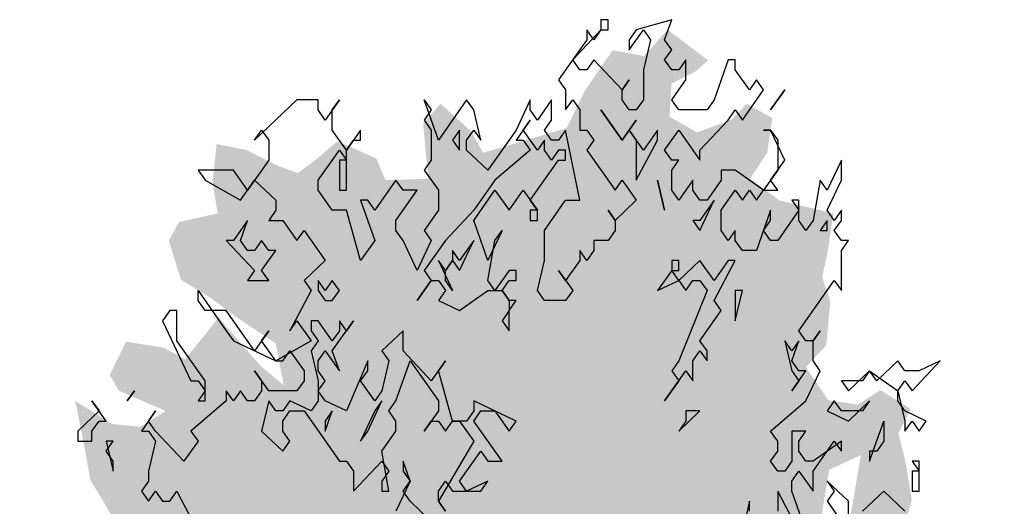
# Model space of a CAD drawing. Extents: x -24 to 471, y 36 to 85.
# Tile 58 of 86: x 384.92 to 388.7, y 42.67 to 44.54. Entities that reach past the tile are written whole.
import ezdxf

# ---------------------------------------------------------------- set-up
doc = ezdxf.new("R2010")
doc.units = 0
doc.header["$MEASUREMENT"] = 0
doc.layers.add('P_ZE_SYMBOL', color=7, linetype='Continuous')

# ---------------------------------------------------------------- blocks, each defined once
blk = doc.blocks.new('Sanddorn_Ansicht 14_6_6', base_point=(386.8221, 38.5554))
at = {"layer": 'P_ZE_SYMBOL', "linetype": 'Continuous', "lineweight": 18}
h = blk.add_hatch(color=255, dxfattribs=at)
h.paths.add_polyline_path([(387.9515, 41.8043), (388.0724, 41.8209), (388.1816, 41.8984), (388.2986, 41.9316), (388.4429, 41.9648), (388.5131, 42.0257), (388.5755, 41.9925), (388.6106, 41.8297), (388.6262, 41.7135), (388.5326, 41.6138), (388.5755, 41.5585), (388.6964, 41.5585), (388.6535, 41.4699), (388.5911, 41.4256), (388.5989, 41.3371), (388.6145, 41.2706), (388.6067, 41.2208), (388.5716, 41.1157), (388.5911, 40.9939), (388.556, 40.8776), (388.5872, 40.7282), (388.4468, 40.623), (388.361, 40.5898), (388.205, 40.6009), (388.049, 40.5178), (388.0763, 40.4049), (388.0451, 40.1171), (387.9671, 40.1448), (387.8462, 39.9898), (387.7876, 39.9178), (387.6589, 39.8957), (387.5302, 39.8514), (387.421, 39.6743), (387.2962, 39.6964), (387.2494, 39.7573), (387.1012, 39.4894), (387.0193, 39.2182), (386.9452, 38.9469), (386.9179, 38.7477), (386.9335, 38.5362), (386.8165, 38.5816), (386.7268, 38.5362), (386.6207, 38.5362), (386.6051, 38.7477), (386.5349, 39.03), (386.4842, 39.1905), (386.4335, 39.3842), (386.4062, 39.5226), (386.3672, 39.6665), (386.3126, 39.7495), (386.2502, 39.8547), (386.18, 39.9433), (386.0825, 39.9599), (386.0201, 39.9544), (386.024, 40.0152), (385.9811, 40.0429), (385.8485, 39.9931), (385.8056, 39.9433), (385.7393, 39.9876), (385.7159, 40.0318), (385.6847, 39.982), (385.6886, 39.8547), (385.6262, 40.0097), (385.5637, 40.1038), (385.5286, 39.9544), (385.4935, 39.8879), (385.4077, 39.9156), (385.4116, 40.0595), (385.3297, 40.0761), (385.2673, 40.0817), (385.2634, 40.2367), (385.1854, 40.2422), (385.123, 40.2367), (385.0801, 40.3363), (385.1347, 40.4082), (385.0684, 40.4525), (385.0177, 40.4857), (385.1269, 40.6352), (385.1737, 40.7016), (385.0645, 40.6905), (384.9787, 40.7669), (385.0723, 40.8666), (385.1425, 40.9053), (385.1113, 40.9939), (384.9943, 40.9551), (384.9221, 40.9551), (384.9475, 41.1267), (384.9748, 41.2098), (385.084, 41.1765), (385.1074, 41.1876), (385.0957, 41.3094), (385.1269, 41.4367), (384.9553, 41.4976), (385.0021, 41.6138), (385.0294, 41.6803), (384.9865, 41.802), (384.9826, 41.9792), (385.0489, 42.1895), (385.1776, 42.2836), (385.2595, 42.3611), (385.3804, 42.4054), (385.4974, 42.3999), (385.6301, 42.4109), (385.6379, 42.4718), (385.5481, 42.4829), (385.5013, 42.4995), (385.3648, 42.5106), (385.3063, 42.577), (385.2439, 42.6877), (385.1932, 42.7707), (385.1659, 42.9202), (385.1347, 43.0752), (385.2751, 42.9866), (385.3843, 42.9755), (385.4818, 43.0364), (385.3024, 43.1139), (385.2673, 43.1748), (385.3297, 43.3021), (385.474, 43.2789), (385.5559, 43.2346), (385.6144, 43.3065), (385.6847, 43.3951), (385.7783, 43.2844), (385.8485, 43.2069), (385.9343, 43.1349), (385.9031, 43.2955), (385.7627, 43.3896), (385.6574, 43.4671), (385.5403, 43.539), (385.4935, 43.6885), (385.5325, 43.7604), (385.6808, 43.7936), (385.6613, 43.9154), (385.6769, 44.0593), (385.79, 44.0372), (385.9109, 43.9763), (385.9889, 43.9486), (386.0552, 43.9984), (386.141, 44.0704), (386.2892, 44.004), (386.3243, 43.921), (386.4881, 43.9265), (386.4686, 44.1368), (386.5349, 44.2143), (386.6519, 44.1092), (386.6987, 44.0261), (387.0185, 44.1202), (387.0887, 44.2641), (387.1948, 44.4191), (387.3157, 44.397), (387.4054, 44.4977), (387.5614, 44.3804), (387.5107, 44.3361), (387.421, 44.2918), (387.4132, 44.1645), (387.5185, 44.1036), (387.6511, 44.1534), (387.7096, 44.2143), (387.8071, 44.159), (387.7876, 44.0261), (387.7213, 43.9265), (387.8344, 43.8435), (388.0412, 43.7936), (388.0178, 43.6386), (387.9983, 43.5501), (388.0295, 43.456), (388.0139, 43.2877), (387.9359, 43.2047), (388.0217, 43.0774), (388.1348, 43.0608), (388.2206, 43.1161), (388.3376, 43.0442), (388.2908, 42.9501), (388.3181, 42.8394), (388.3415, 42.6954), (388.3064, 42.5626), (388.3337, 42.5017), (388.4468, 42.5626), (388.5365, 42.4685), (388.478, 42.3799), (388.4663, 42.2969), (388.4585, 42.1474), (388.4078, 42.0699), (388.3571, 42.153), (388.2557, 42.2028), (388.0919, 42.1087), (388.049, 41.9925), (387.9437, 41.9316)], flags=0)
h.paths.add_polyline_path([(386.6293, 39.9156), (386.6761, 39.8879), (386.6605, 39.6001), (386.6566, 39.3621), (386.6137, 39.5503), (386.5552, 39.7163), (386.5006, 39.9377), (386.5201, 39.971)], flags=0)
h.paths.add_polyline_path([(386.7736, 39.7053), (386.836, 39.9101), (386.9179, 40.0318), (386.9491, 39.9876), (386.9764, 39.8935), (386.9842, 39.6776), (386.9842, 39.4728), (386.9257, 39.2403), (386.8711, 39.041), (386.8009, 38.7698), (386.7736, 39.0576), (386.7541, 39.4839)], flags=0)
h.paths.add_polyline_path([(388.2479, 41.0249), (388.3805, 41.1522), (388.4273, 41.2463), (388.1777, 41.2297), (388.1231, 41.1356)], flags=0)
h.paths.add_polyline_path([(388.0256, 42.8117), (388.1465, 42.867), (388.0919, 42.546), (387.9827, 42.5571)], flags=0)
at = {"layer": 'P_ZE_SYMBOL', "linetype": 'Continuous'}
for p, q in [((387.1774, 44.5362), (387.1503, 44.5362)), ((387.1503, 44.5362), (387.1503, 44.4977)), ((387.1774, 44.4977), (387.1774, 44.5362)), ((387.4213, 44.5362), (387.2858, 44.4977)), ((387.3942, 44.4593), (387.4213, 44.5362)), ((387.0419, 44.3823), (387.1503, 44.4977)), ((387.1232, 44.4593), (387.0961, 44.4977)), ((387.0961, 44.4977), (387.0961, 44.4593)), ((387.1503, 44.4977), (387.1232, 44.4593)), ((387.1503, 44.4977), (387.1774, 44.4977)), ((387.2587, 44.4208), (387.3129, 44.4977)), ((387.2858, 44.4977), (387.2587, 44.4593)), ((387.3129, 44.4977), (387.34, 44.4593)), ((387.0961, 44.4593), (386.9877, 44.3054)), ((387.2587, 44.4593), (387.2587, 44.4208)), ((387.34, 44.4593), (387.3129, 44.3439)), ((387.4213, 44.4208), (387.3942, 44.4593)), ((387.3942, 44.3823), (387.4213, 44.4208)), ((387.069, 44.3439), (387.0419, 44.3823)), ((387.1232, 44.3823), (387.0961, 44.3439)), ((387.2316, 44.267), (387.1232, 44.3823)), ((387.4213, 44.3439), (387.3942, 44.3823)), ((387.4755, 44.3823), (387.4484, 44.3439)), ((387.4755, 44.3054), (387.4755, 44.3823)), ((387.6381, 44.3823), (387.5839, 44.2285)), ((387.6652, 44.3823), (387.6381, 44.3823)), ((387.6652, 44.3439), (387.6652, 44.3823)), ((387.0961, 44.3439), (387.069, 44.3439)), ((387.3129, 44.3439), (387.3129, 44.2285)), ((387.4484, 44.3439), (387.4213, 44.3439)), ((387.7194, 44.267), (387.6652, 44.3439)), ((386.9877, 44.3054), (387.0148, 44.267)), ((387.2316, 44.267), (387.2587, 44.3054)), ((387.2587, 44.3054), (387.2316, 44.267)), ((387.4213, 44.2285), (387.4755, 44.3054)), ((387.7465, 44.3054), (387.7194, 44.267)), ((387.7736, 44.267), (387.7465, 44.3054)), ((387.0148, 44.267), (387.0148, 44.19)), ((387.2316, 44.2285), (387.2316, 44.267)), ((387.6923, 44.1516), (387.7736, 44.267)), ((387.8549, 44.267), (387.8007, 44.19)), ((387.8007, 44.19), (387.8549, 44.267)), ((385.985, 44.2285), (385.8224, 44.0746)), ((386.0663, 44.2285), (385.985, 44.2285)), ((386.0663, 44.19), (386.0663, 44.2285)), ((386.1476, 44.2285), (386.0934, 44.1516)), ((386.1205, 44.19), (386.1476, 44.2285)), ((386.527, 44.0746), (386.4728, 44.2285)), ((386.4728, 44.2285), (386.4999, 44.19)), ((386.6354, 44.2285), (386.527, 44.0746)), ((386.6625, 44.19), (386.6354, 44.2285)), ((386.8793, 44.2285), (386.8251, 44.1131)), ((386.8793, 44.19), (386.8793, 44.2285)), ((386.9606, 44.2285), (386.9064, 44.1516)), ((386.9606, 44.1516), (386.9606, 44.2285)), ((387.0148, 44.19), (387.0419, 44.2285)), ((387.0419, 44.2285), (387.069, 44.19)), ((387.2587, 44.19), (387.2316, 44.2285)), ((387.3129, 44.2285), (387.2858, 44.19)), ((387.4484, 44.19), (387.4213, 44.2285)), ((387.5839, 44.2285), (387.5568, 44.19)), ((386.0934, 44.1516), (386.0663, 44.19)), ((386.1205, 44.1131), (386.1205, 44.19)), ((386.4999, 44.19), (386.4728, 44.1516)), ((386.6896, 44.0746), (386.6625, 44.19)), ((386.9064, 44.1516), (386.8793, 44.19)), ((387.069, 44.19), (387.069, 44.1131)), ((387.2316, 44.0746), (387.1503, 44.19)), ((387.1503, 44.19), (387.2316, 44.0746)), ((387.2858, 44.19), (387.2587, 44.19)), ((387.5568, 44.19), (387.4484, 44.19)), ((387.6381, 44.1516), (387.6652, 44.19)), ((387.6652, 44.19), (387.6923, 44.1516)), ((386.4728, 44.1516), (386.4999, 44.1131)), ((386.8793, 44.1516), (386.8251, 44.0746)), ((386.8522, 44.1131), (386.8793, 44.1516)), ((386.9335, 44.1131), (386.9606, 44.1516)), ((387.2858, 44.1516), (387.2316, 44.0746)), ((387.2587, 44.1131), (387.2858, 44.1516)), ((387.5297, 44.0362), (387.6381, 44.1516)), ((385.8224, 44.0746), (385.8495, 44.1131)), ((385.8495, 44.1131), (385.8766, 44.0746)), ((386.1747, 44.0362), (386.1205, 44.1131)), ((386.2289, 44.1131), (386.1747, 44.0362)), ((386.2289, 44.0746), (386.2289, 44.1131)), ((386.4999, 44.1131), (386.4999, 43.9977)), ((386.6083, 44.1131), (386.5812, 44.0746)), ((386.6083, 44.0362), (386.6083, 44.1131)), ((386.6354, 44.0746), (386.6625, 44.1131)), ((386.6625, 44.1131), (386.6896, 44.0746)), ((386.8251, 44.1131), (386.7167, 43.9593)), ((386.9064, 44.0362), (386.8522, 44.1131)), ((386.9606, 44.0746), (386.9335, 44.1131)), ((387.0148, 44.1131), (386.9877, 44.0746)), ((387.069, 43.8439), (387.0148, 44.1131)), ((387.069, 44.1131), (387.0961, 44.1131)), ((387.0961, 44.1131), (387.1232, 44.0746)), ((387.2316, 44.0746), (387.2587, 44.1131)), ((387.2587, 44.1131), (387.2858, 44.0746)), ((387.3129, 44.0362), (387.2587, 44.1131)), ((387.3671, 44.1131), (387.3129, 44.0362)), ((387.3671, 44.0746), (387.3671, 44.1131)), ((387.3942, 44.0362), (387.4484, 44.1131)), ((387.4484, 44.1131), (387.5297, 43.9977)), ((387.8007, 44.1131), (387.7736, 44.1131)), ((387.7736, 44.1131), (387.8007, 44.1131)), ((387.8549, 43.9977), (387.8007, 44.1131)), ((387.8007, 44.1131), (387.8278, 44.0746)), ((385.8766, 44.0746), (385.8766, 43.9977)), ((386.1747, 44.0362), (386.2018, 44.0746)), ((386.2018, 44.0746), (386.2289, 44.0746)), ((386.5812, 44.0746), (386.6083, 44.0362)), ((386.6354, 44.0362), (386.6354, 44.0746)), ((386.8251, 44.0746), (386.8522, 44.0746)), ((386.8522, 44.0746), (386.8793, 44.0362)), ((386.9335, 44.0746), (386.9064, 44.0362)), ((386.9335, 44.0362), (386.9335, 44.0746)), ((386.9877, 44.0746), (386.9606, 44.0746)), ((387.1232, 44.0746), (387.0961, 44.0362)), ((387.2858, 44.0746), (387.2858, 43.9208)), ((387.2858, 43.9208), (387.3671, 44.0746)), ((387.8278, 44.0746), (387.8278, 43.9593)), ((386.0663, 43.9208), (386.1476, 44.0362)), ((386.1476, 44.0362), (386.1747, 43.9977)), ((386.1747, 43.8823), (386.1747, 44.0362)), ((386.7167, 43.9593), (386.6354, 44.0362)), ((386.8793, 44.0362), (386.7438, 43.9208)), ((386.9606, 43.9977), (386.9335, 44.0362)), ((386.9877, 44.0362), (386.9606, 43.9977)), ((387.0148, 44.0362), (386.9877, 44.0362)), ((387.0148, 43.9977), (387.0148, 44.0362)), ((387.0961, 44.0362), (387.2045, 43.8823)), ((387.4213, 43.9977), (387.3942, 44.0362)), ((387.5297, 43.9977), (387.5297, 44.0362)), ((385.8766, 43.9977), (385.7953, 43.8823)), ((386.1747, 43.9977), (386.1476, 43.9977)), ((386.1476, 43.9977), (386.1476, 43.8823)), ((386.4999, 43.9977), (386.4728, 43.9593)), ((386.8793, 43.8439), (386.9877, 43.9977)), ((386.9877, 43.9977), (387.0148, 43.9977)), ((387.4213, 43.9593), (387.4484, 43.9977)), ((387.4484, 43.9977), (387.4213, 43.9977)), ((387.8007, 43.9208), (387.8549, 43.9977)), ((388.0717, 43.9977), (388.0175, 43.8823)), ((388.0717, 43.9208), (388.0717, 43.9977)), ((385.7411, 43.9593), (385.6056, 43.9593)), ((385.6056, 43.9593), (385.6327, 43.9208)), ((385.7953, 43.8823), (385.7411, 43.9593)), ((386.4728, 43.9593), (386.527, 43.8823)), ((387.4213, 43.8823), (387.4213, 43.9593)), ((387.6652, 43.9593), (387.611, 43.9593)), ((387.611, 43.9593), (387.611, 43.9208)), ((387.7736, 43.8823), (387.6652, 43.9593)), ((387.8278, 43.9593), (387.7736, 43.8823)), ((385.6327, 43.9208), (385.7682, 43.8439)), ((385.7682, 43.8439), (385.8224, 43.9208)), ((385.8224, 43.9208), (385.9037, 43.8439)), ((386.0663, 43.8823), (386.0663, 43.9208)), ((386.3644, 43.9208), (386.2831, 43.8054)), ((386.3915, 43.8823), (386.3644, 43.9208)), ((386.7438, 43.9208), (386.6625, 43.8054)), ((387.2045, 43.8823), (387.2316, 43.9208)), ((387.2316, 43.9208), (387.2858, 43.8439)), ((387.3671, 43.9208), (387.3942, 43.8054)), ((387.3942, 43.8054), (387.3671, 43.9208)), ((387.5026, 43.9208), (387.4484, 43.8439)), ((387.5026, 43.8823), (387.5026, 43.9208)), ((387.611, 43.9208), (387.5568, 43.8439)), ((387.8278, 43.8823), (387.8007, 43.9208)), ((387.9904, 43.9208), (387.9633, 43.767)), ((388.0175, 43.8823), (387.9904, 43.9208)), ((388.0175, 43.8054), (388.0717, 43.9208)), ((386.1205, 43.8054), (386.0663, 43.8823)), ((386.1476, 43.8823), (386.1747, 43.8823)), ((386.3644, 43.767), (386.4457, 43.8823)), ((386.4457, 43.8823), (386.3915, 43.8823)), ((386.527, 43.8823), (386.527, 43.8054)), ((386.6625, 43.767), (386.7438, 43.8823)), ((386.7438, 43.8823), (386.798, 43.8054)), ((386.798, 43.8054), (386.8522, 43.8823)), ((386.8522, 43.8823), (386.9064, 43.8054)), ((387.4484, 43.8439), (387.4213, 43.8823)), ((387.5297, 43.8439), (387.5026, 43.8823)), ((387.611, 43.8054), (387.6652, 43.8823)), ((387.6652, 43.8823), (387.6923, 43.8439)), ((387.6923, 43.8439), (387.7194, 43.8823)), ((387.7194, 43.8823), (387.7465, 43.8439)), ((387.7465, 43.8439), (387.7736, 43.8823)), ((387.7736, 43.8823), (387.8278, 43.8823)), ((385.9037, 43.8439), (385.9037, 43.8054)), ((386.256, 43.8439), (386.2289, 43.8439)), ((386.2289, 43.8439), (386.2831, 43.69)), ((386.2831, 43.8054), (386.256, 43.8439)), ((386.9064, 43.8054), (386.8793, 43.8439)), ((386.9335, 43.7285), (387.0148, 43.8439)), ((387.0148, 43.8439), (387.069, 43.8439)), ((387.2858, 43.8439), (387.2045, 43.767)), ((387.5568, 43.8439), (387.5297, 43.8439)), ((387.5297, 43.7285), (387.5839, 43.8439)), ((387.5839, 43.8439), (387.5297, 43.767)), ((387.9091, 43.8439), (387.882, 43.8439)), ((387.882, 43.8439), (387.9091, 43.8054)), ((387.9091, 43.767), (387.9091, 43.8439)), ((385.9037, 43.8054), (385.8766, 43.767)), ((386.1747, 43.8054), (386.1205, 43.8054)), ((386.2289, 43.6131), (386.1747, 43.8054)), ((386.527, 43.8054), (386.4728, 43.7285)), ((386.6625, 43.8054), (386.5541, 43.69)), ((386.9064, 43.8054), (386.8793, 43.8054)), ((386.8793, 43.8054), (386.8793, 43.767)), ((386.9064, 43.767), (386.9064, 43.8054)), ((387.2045, 43.767), (387.1774, 43.8054)), ((387.1774, 43.8054), (387.2045, 43.767)), ((387.611, 43.7285), (387.611, 43.8054)), ((387.8007, 43.8054), (387.7465, 43.6516)), ((387.8007, 43.767), (387.8007, 43.8054)), ((387.9091, 43.8054), (387.8278, 43.69)), ((388.0446, 43.767), (388.0175, 43.8054)), ((388.0717, 43.8054), (388.0446, 43.767)), ((388.0717, 43.767), (388.0717, 43.8054)), ((385.7953, 43.767), (385.7411, 43.69)), ((385.7682, 43.69), (385.7953, 43.767)), ((385.8766, 43.767), (385.9308, 43.767)), ((385.9308, 43.767), (385.985, 43.69)), ((386.3644, 43.7285), (386.3644, 43.767)), ((386.7167, 43.6131), (386.6625, 43.767)), ((386.8793, 43.767), (386.9064, 43.767)), ((387.2045, 43.767), (387.2045, 43.7285)), ((387.5026, 43.767), (387.5297, 43.7285)), ((387.5297, 43.767), (387.5026, 43.767)), ((387.7736, 43.7285), (387.8007, 43.767)), ((387.9362, 43.7285), (387.9091, 43.767)), ((387.9633, 43.767), (387.9362, 43.7285)), ((388.0175, 43.767), (387.9904, 43.7285)), ((388.0175, 43.7285), (388.0175, 43.767)), ((388.0446, 43.7285), (388.0717, 43.767)), ((385.985, 43.69), (386.0121, 43.7285)), ((386.0121, 43.7285), (386.0934, 43.6131)), ((386.3915, 43.69), (386.3644, 43.7285)), ((386.4728, 43.7285), (386.4999, 43.69)), ((386.7709, 43.7285), (386.7167, 43.6131)), ((386.7438, 43.69), (386.7709, 43.7285)), ((386.9335, 43.6131), (386.9335, 43.7285)), ((387.2045, 43.7285), (387.1774, 43.69)), ((387.6381, 43.69), (387.611, 43.7285)), ((387.6652, 43.7285), (387.6381, 43.69)), ((387.6652, 43.69), (387.6652, 43.7285)), ((387.8007, 43.69), (387.7736, 43.7285)), ((387.9904, 43.7285), (388.0175, 43.7285)), ((388.0717, 43.69), (388.0446, 43.7285)), ((385.714, 43.69), (385.8224, 43.5746)), ((385.7411, 43.69), (385.714, 43.69)), ((385.7953, 43.6516), (385.7682, 43.69)), ((385.8495, 43.69), (385.8224, 43.6516)), ((385.8766, 43.6516), (385.8495, 43.69)), ((386.2831, 43.69), (386.2289, 43.6131)), ((386.4457, 43.5746), (386.3915, 43.69)), ((386.4999, 43.69), (386.4457, 43.5746)), ((386.5541, 43.69), (386.4728, 43.5746)), ((386.6083, 43.5746), (386.6625, 43.69)), ((386.6625, 43.69), (386.6083, 43.6131)), ((386.7167, 43.5362), (386.7438, 43.69)), ((387.1774, 43.69), (387.1232, 43.69)), ((387.1232, 43.69), (387.1232, 43.6516)), ((387.6923, 43.6516), (387.6652, 43.69)), ((387.8278, 43.69), (387.8007, 43.69)), ((388.0717, 43.6516), (388.0988, 43.69)), ((388.0988, 43.69), (388.0717, 43.69)), ((385.8224, 43.6516), (385.7953, 43.6516)), ((385.8495, 43.5746), (385.9037, 43.6516)), ((385.9037, 43.6516), (385.8766, 43.6516)), ((386.5812, 43.6516), (386.5812, 43.6131)), ((386.6083, 43.6131), (386.5812, 43.6516)), ((387.0961, 43.6131), (387.069, 43.6516)), ((387.069, 43.6516), (387.069, 43.6131)), ((387.1232, 43.6516), (387.0961, 43.6131)), ((387.7465, 43.6516), (387.6923, 43.6516)), ((388.0717, 43.4977), (388.0717, 43.6516)), ((386.0934, 43.6131), (386.0121, 43.5362)), ((386.5541, 43.5746), (386.527, 43.6131)), ((386.527, 43.6131), (386.5812, 43.4977)), ((386.5812, 43.6131), (386.5541, 43.5746)), ((386.5541, 43.5746), (386.5812, 43.6131)), ((386.5812, 43.6131), (386.6083, 43.5746)), ((386.9064, 43.4977), (386.9335, 43.6131)), ((387.069, 43.6131), (387.0148, 43.5362)), ((387.4484, 43.6131), (387.4213, 43.6131)), ((387.4213, 43.6131), (387.4213, 43.5746)), ((387.5297, 43.6131), (387.4484, 43.5362)), ((387.4484, 43.5746), (387.4484, 43.6131)), ((387.5839, 43.5362), (387.5297, 43.6131)), ((387.5839, 43.4593), (387.6652, 43.6131)), ((387.6381, 43.6131), (387.5839, 43.5362)), ((387.6652, 43.6131), (387.6381, 43.6131)), ((385.8224, 43.5746), (385.7953, 43.5362)), ((385.8766, 43.5362), (385.8495, 43.5746)), ((386.4728, 43.5746), (386.4999, 43.5362)), ((386.5541, 43.5362), (386.5541, 43.5746)), ((386.798, 43.5746), (386.7438, 43.4977)), ((386.8251, 43.5746), (386.798, 43.5746)), ((386.8251, 43.5362), (386.8251, 43.5746)), ((387.0148, 43.5362), (386.9877, 43.5746)), ((386.9877, 43.5746), (387.0419, 43.4977)), ((387.4213, 43.5746), (387.3671, 43.4977)), ((387.4484, 43.5362), (387.4213, 43.5746)), ((387.4213, 43.5746), (387.4484, 43.5746)), ((385.7953, 43.5362), (385.8766, 43.5362)), ((386.0121, 43.5362), (386.0392, 43.4977)), ((386.0663, 43.5362), (386.0663, 43.4977)), ((386.0934, 43.4977), (386.0663, 43.5362)), ((386.1205, 43.5362), (386.0934, 43.4977)), ((386.1476, 43.4977), (386.1205, 43.5362)), ((386.4999, 43.5362), (386.4457, 43.4593)), ((386.4457, 43.4593), (386.4999, 43.5362)), ((386.4999, 43.5362), (386.527, 43.5362)), ((386.527, 43.5362), (386.5541, 43.4977)), ((386.5812, 43.4977), (386.5541, 43.5362)), ((386.7438, 43.4977), (386.7167, 43.5362)), ((386.7709, 43.4977), (386.798, 43.5362)), ((386.798, 43.5362), (386.8251, 43.5362)), ((387.3671, 43.4977), (387.4484, 43.5362)), ((387.4484, 43.5362), (387.4755, 43.4977)), ((387.4755, 43.4977), (387.5026, 43.5362)), ((387.5026, 43.5362), (387.5297, 43.5362)), ((387.5297, 43.5362), (387.5568, 43.4977)), ((387.9091, 43.3439), (388.0446, 43.5362)), ((388.0446, 43.5362), (388.0717, 43.4977)), ((385.6056, 43.4593), (385.6056, 43.4977)), ((385.6056, 43.4977), (385.714, 43.3439)), ((386.0392, 43.4977), (385.9579, 43.3439)), ((386.0663, 43.4977), (386.0934, 43.4593)), ((386.1205, 43.4593), (386.1476, 43.4977)), ((386.5541, 43.4977), (386.527, 43.4593)), ((386.6083, 43.4208), (386.7167, 43.4977)), ((386.7167, 43.4977), (386.7709, 43.4977)), ((386.7709, 43.4977), (386.798, 43.4593)), ((386.798, 43.4593), (386.7709, 43.4977)), ((386.9335, 43.4593), (386.9064, 43.4977)), ((387.0419, 43.4977), (387.0148, 43.4593)), ((387.5568, 43.4977), (387.4484, 43.2285)), ((387.6652, 43.3823), (387.6923, 43.4977)), ((387.6923, 43.4977), (387.6652, 43.4977)), ((387.6652, 43.4977), (387.6652, 43.3823)), ((385.6327, 43.4208), (385.6056, 43.4593)), ((386.0934, 43.4593), (386.1205, 43.4593)), ((386.527, 43.4593), (386.6083, 43.4208)), ((386.798, 43.4593), (386.798, 43.4208)), ((386.798, 43.4208), (386.8251, 43.4593)), ((386.8251, 43.4593), (386.798, 43.4593)), ((387.0148, 43.4593), (386.9335, 43.4593)), ((387.611, 43.4208), (387.5839, 43.4593)), ((385.4972, 43.4208), (385.4701, 43.3823)), ((385.5243, 43.4208), (385.4972, 43.4208)), ((385.5243, 43.3054), (385.5243, 43.4208)), ((385.714, 43.4208), (385.6327, 43.4208)), ((385.8224, 43.267), (385.714, 43.4208)), ((386.798, 43.4208), (386.7709, 43.3823)), ((386.798, 43.3439), (386.798, 43.4208)), ((387.5297, 43.3054), (387.611, 43.4208)), ((385.4701, 43.3823), (385.5785, 43.1516)), ((385.9579, 43.3439), (385.985, 43.3823)), ((385.985, 43.3823), (386.0392, 43.3054)), ((386.0663, 43.3823), (386.0392, 43.3823)), ((386.0392, 43.3823), (386.0392, 43.3439)), ((386.1205, 43.3054), (386.0663, 43.3823)), ((386.1205, 43.267), (386.2018, 43.3823)), ((386.1476, 43.3823), (386.1476, 43.3439)), ((386.1747, 43.3439), (386.1476, 43.3823)), ((386.2018, 43.3823), (386.1747, 43.3439)), ((386.7709, 43.3823), (386.798, 43.3439)), ((385.714, 43.3439), (385.7411, 43.3054)), ((385.8766, 43.3439), (385.8224, 43.267)), ((385.8495, 43.3054), (385.8766, 43.3439)), ((386.0392, 43.3439), (386.0663, 43.3054)), ((386.1476, 43.3439), (386.1205, 43.3054)), ((386.3915, 43.3439), (386.3102, 43.267)), ((386.3915, 43.267), (386.3915, 43.3439)), ((387.9362, 43.3054), (387.9091, 43.3439)), ((387.9633, 43.3054), (387.9904, 43.3439)), ((387.9904, 43.3439), (387.9633, 43.3054)), ((385.6327, 43.1516), (385.5243, 43.3054)), ((385.7411, 43.3054), (385.9037, 43.2285)), ((385.9037, 43.2285), (385.8495, 43.3054)), ((386.0392, 43.3054), (385.9037, 43.2285)), ((386.0663, 43.3054), (386.0392, 43.267)), ((387.5568, 43.267), (387.5297, 43.3054)), ((387.8549, 43.3054), (387.882, 43.19)), ((387.882, 43.267), (387.8549, 43.3054)), ((387.882, 43.2285), (387.9091, 43.3054)), ((387.9091, 43.3054), (387.882, 43.267)), ((387.9633, 43.3054), (387.9362, 43.3054)), ((387.9633, 43.2285), (387.9633, 43.3054)), ((385.9308, 43.2285), (385.9579, 43.267)), ((385.9579, 43.267), (386.0121, 43.19)), ((386.0392, 43.267), (386.0663, 43.1516)), ((386.0663, 43.2285), (386.0934, 43.267)), ((386.0934, 43.267), (386.1476, 43.19)), ((386.1476, 43.19), (386.1205, 43.267)), ((386.3102, 43.267), (386.3373, 43.2285)), ((386.4999, 43.1516), (386.3915, 43.267)), ((387.5026, 43.2285), (387.5297, 43.267)), ((387.5297, 43.267), (387.5568, 43.2285)), ((387.5568, 43.2285), (387.5568, 43.267)), ((385.9037, 43.2285), (385.9308, 43.2285)), ((386.0663, 43.19), (386.0663, 43.2285)), ((386.256, 43.2285), (386.1747, 43.0362)), ((386.256, 43.19), (386.256, 43.2285)), ((386.3373, 43.2285), (386.3102, 43.1131)), ((386.3644, 43.0746), (386.4186, 43.2285)), ((386.4186, 43.2285), (386.527, 43.0746)), ((386.5541, 43.2285), (386.4999, 43.1516)), ((386.527, 43.19), (386.5541, 43.2285)), ((387.4484, 43.2285), (387.4213, 43.19)), ((387.5026, 43.1516), (387.5026, 43.2285)), ((387.9091, 43.19), (387.882, 43.2285)), ((387.9904, 43.19), (387.9633, 43.2285)), ((388.2885, 43.2285), (388.2072, 43.1516)), ((388.3156, 43.19), (388.2885, 43.2285)), ((388.3427, 43.1131), (388.4511, 43.2285)), ((388.4511, 43.2285), (388.3698, 43.19)), ((385.8766, 43.1131), (385.8224, 43.19)), ((385.8224, 43.19), (385.8495, 43.1516)), ((386.0121, 43.19), (386.0121, 43.1516)), ((386.0934, 43.1516), (386.0663, 43.19)), ((386.2289, 43.1516), (386.256, 43.19)), ((386.5812, 42.9977), (386.527, 43.19)), ((387.3942, 43.0746), (387.4755, 43.19)), ((387.4213, 43.19), (387.4484, 43.1516)), ((387.4755, 43.19), (387.5026, 43.1516)), ((387.882, 43.19), (387.9091, 43.1516)), ((387.882, 43.1131), (387.9362, 43.19)), ((387.9362, 43.19), (387.9091, 43.19)), ((387.9362, 43.0746), (387.9904, 43.19)), ((388.0988, 43.1131), (388.1801, 43.19)), ((388.1801, 43.19), (388.153, 43.1516)), ((388.2072, 43.1516), (388.1801, 43.19)), ((388.1801, 43.19), (388.2885, 43.1131)), ((388.3698, 43.19), (388.3156, 43.19)), ((385.5785, 43.1516), (385.6056, 43.1516)), ((385.6056, 43.1516), (385.6327, 43.1131)), ((385.6327, 43.0746), (385.6327, 43.1516)), ((385.8495, 43.1516), (385.8495, 43.1131)), ((386.0121, 43.1516), (385.985, 43.1131)), ((386.0663, 43.1516), (386.0663, 43.0746)), ((386.0663, 43.1131), (386.0934, 43.1516)), ((386.2831, 43.0746), (386.2289, 43.1516)), ((387.4484, 43.1516), (387.3942, 43.0746)), ((387.9091, 43.1516), (387.882, 43.1131)), ((388.153, 43.1516), (388.0717, 43.1516)), ((388.0717, 43.1516), (388.0988, 43.1131)), ((388.2885, 43.1131), (388.3156, 43.1516)), ((388.3156, 43.1516), (388.3427, 43.1131)), ((385.3617, 43.1131), (385.3346, 43.0746)), ((385.3346, 43.0746), (385.3617, 43.1131)), ((385.6327, 43.1131), (385.6056, 43.0746)), ((385.7411, 43.0746), (385.714, 43.1131)), ((385.714, 43.1131), (385.714, 43.0746)), ((385.7682, 43.1131), (385.7411, 43.0746)), ((385.7953, 43.0746), (385.7682, 43.1131)), ((385.8495, 43.1131), (385.8224, 43.0746)), ((385.985, 43.1131), (385.8766, 43.1131)), ((386.0934, 43.0746), (386.0663, 43.1131)), ((386.3102, 43.1131), (386.2831, 43.0746)), ((388.2885, 43.1131), (388.3156, 42.9977)), ((388.2885, 43.0746), (388.2885, 43.1131)), ((385.2533, 42.9977), (385.1991, 43.0746)), ((385.1991, 43.0746), (385.2262, 43.0362)), ((385.714, 43.0746), (385.5785, 42.9593)), ((385.6056, 43.0746), (385.6327, 43.0746)), ((385.8224, 43.0746), (385.7953, 43.0746)), ((385.8766, 43.0746), (385.8495, 42.9593)), ((385.9037, 43.0362), (385.8766, 43.0746)), ((385.9579, 43.0746), (385.9308, 43.0362)), ((386.0392, 43.0362), (385.9579, 43.0746)), ((386.0663, 43.0746), (386.0392, 43.0362)), ((386.1747, 43.0362), (386.0934, 43.0746)), ((386.256, 42.9593), (386.3102, 43.0746)), ((386.3102, 43.0746), (386.2831, 43.0362)), ((386.3373, 43.0362), (386.3644, 43.0746)), ((386.527, 43.0746), (386.527, 43.0362)), ((386.8251, 42.9977), (386.6625, 43.0746)), ((386.6625, 43.0746), (386.6625, 43.0362)), ((387.8007, 42.9593), (387.9362, 43.0746)), ((388.0446, 43.0746), (388.0175, 43.0362)), ((388.0717, 43.0362), (388.0446, 43.0746)), ((388.0988, 42.9977), (388.1801, 43.0746)), ((388.1801, 43.0746), (388.153, 43.0362)), ((388.3156, 43.0362), (388.2885, 43.0746)), ((385.2262, 43.0362), (385.1449, 42.9593)), ((385.443, 43.0362), (385.3888, 42.9593)), ((385.4159, 42.9977), (385.443, 43.0362)), ((385.9308, 43.0362), (385.9037, 43.0362)), ((385.9308, 42.9977), (385.9579, 43.0362)), ((385.9579, 43.0362), (386.0121, 43.0362)), ((386.0121, 43.0362), (386.1476, 42.8439)), ((386.0934, 42.9593), (386.1205, 43.0362)), ((386.1205, 43.0362), (386.0934, 42.9977)), ((386.2831, 43.0362), (386.2289, 42.9208)), ((386.3644, 42.9977), (386.3373, 43.0362)), ((386.527, 43.0362), (386.4728, 42.9593)), ((386.6625, 43.0362), (386.6354, 42.9977)), ((386.6625, 42.9977), (386.6896, 43.0362)), ((386.6896, 43.0362), (386.7438, 43.0362)), ((386.7438, 43.0362), (386.798, 42.9593)), ((387.4484, 42.9593), (387.5297, 43.0362)), ((387.5297, 43.0362), (387.4755, 43.0362)), ((387.4755, 43.0362), (387.4755, 42.9977)), ((388.0175, 43.0362), (388.0988, 42.9977)), ((388.153, 43.0362), (388.0717, 43.0362)), ((388.3969, 42.9977), (388.3156, 43.0362)), ((385.1991, 42.9593), (385.2262, 42.9977)), ((385.2262, 42.9977), (385.2533, 42.9977)), ((385.443, 42.9593), (385.4159, 42.9977)), ((385.9308, 42.9593), (385.9308, 42.9977)), ((386.0934, 42.9977), (386.0934, 42.9593)), ((386.3644, 42.9593), (386.3644, 42.9977)), ((386.4728, 42.9593), (386.4999, 42.9977)), ((386.4999, 42.9977), (386.527, 42.9977)), ((386.527, 42.9977), (386.5541, 42.9593)), ((386.5541, 42.9593), (386.5812, 42.9977)), ((386.5812, 42.9977), (386.6083, 42.9977)), ((386.6354, 42.9977), (386.5812, 42.9977)), ((386.6083, 42.9977), (386.6625, 42.9208)), ((386.7709, 42.8439), (386.6625, 42.9977)), ((386.798, 42.9593), (386.8251, 42.9977)), ((387.4755, 42.9977), (387.4484, 42.9593)), ((388.1801, 42.8439), (388.2343, 42.9977)), ((388.2343, 42.9977), (388.2343, 42.9208)), ((388.3156, 42.9977), (388.3156, 42.9593)), ((388.3156, 42.9593), (388.3427, 42.9977)), ((388.3427, 42.9977), (388.3698, 42.9593)), ((388.3698, 42.9593), (388.3969, 42.9977)), ((385.1449, 42.9593), (385.1449, 42.9208)), ((385.1991, 42.9208), (385.1991, 42.9593)), ((385.3888, 42.9593), (385.4159, 42.9593)), ((385.4159, 42.9593), (385.443, 42.9208)), ((385.5514, 42.8439), (385.443, 42.9593)), ((385.5785, 42.9593), (385.6056, 42.9208)), ((385.8495, 42.9593), (385.9308, 42.8823)), ((385.9579, 42.9208), (385.9308, 42.9593)), ((386.2289, 42.9208), (386.256, 42.9593)), ((386.3102, 42.8823), (386.3644, 42.9593)), ((387.8278, 42.9208), (387.8007, 42.9593)), ((387.9362, 42.9593), (387.882, 42.9593)), ((387.882, 42.9593), (387.882, 42.8439)), ((387.9091, 42.9208), (387.9362, 42.9593)), ((385.1449, 42.9208), (385.1991, 42.9208)), ((385.2533, 42.8823), (385.2804, 42.9208)), ((385.2804, 42.9208), (385.2533, 42.9208)), ((385.2533, 42.9208), (385.2804, 42.8054)), ((385.443, 42.9208), (385.4159, 42.8054)), ((385.6056, 42.9208), (385.5514, 42.8439)), ((385.9308, 42.8823), (385.9579, 42.9208)), ((386.6625, 42.9208), (386.527, 42.69)), ((387.8278, 42.8823), (387.8278, 42.9208)), ((387.9091, 42.8823), (387.9091, 42.9208)), ((387.9633, 42.8054), (388.0446, 42.9208)), ((388.0717, 42.9208), (387.9633, 42.8439)), ((388.0446, 42.9208), (388.0717, 42.8823)), ((388.0717, 42.8823), (388.0717, 42.9208)), ((388.2343, 42.9208), (388.2072, 42.8823)), ((385.2804, 42.8439), (385.2533, 42.8823)), ((386.3373, 42.7285), (386.3102, 42.8823)), ((386.6083, 42.767), (386.6896, 42.8823)), ((386.6896, 42.8823), (386.7167, 42.8439)), ((387.8007, 42.8439), (387.8278, 42.8823)), ((387.9362, 42.8439), (387.9091, 42.8823)), ((388.2072, 42.8823), (388.1801, 42.8823)), ((388.1801, 42.8823), (388.1801, 42.8439)), ((385.2804, 42.8054), (385.2804, 42.8439)), ((386.1476, 42.8439), (386.1747, 42.8439)), ((386.1747, 42.8439), (386.2018, 42.8054)), ((386.2018, 42.7285), (386.3102, 42.8439)), ((386.3102, 42.8439), (386.3373, 42.8054)), ((386.4186, 42.767), (386.3915, 42.8439)), ((386.3915, 42.8439), (386.3915, 42.8054)), ((386.7167, 42.8439), (386.7709, 42.8439)), ((387.8278, 42.8054), (387.8007, 42.8439)), ((387.882, 42.8439), (387.8549, 42.8054)), ((387.9633, 42.8439), (387.9362, 42.8439)), ((388.3698, 42.8439), (388.3427, 42.8439)), ((388.3427, 42.8439), (388.3698, 42.8054)), ((388.3698, 42.7285), (388.3698, 42.8439)), ((385.4159, 42.8054), (385.4159, 42.767)), ((386.2018, 42.8054), (386.2018, 42.7285)), ((386.3373, 42.8054), (386.3102, 42.767)), ((386.3915, 42.8054), (386.4186, 42.767)), ((387.8549, 42.8054), (387.8278, 42.8054)), ((387.882, 42.767), (387.9091, 42.8054)), ((387.9091, 42.8054), (387.9633, 42.7285)), ((387.9633, 42.7285), (387.9633, 42.8054)), ((388.3698, 42.8054), (388.3427, 42.8054)), ((388.3427, 42.8054), (388.3427, 42.7285)), ((385.4159, 42.767), (385.3888, 42.7285)), ((386.3102, 42.767), (386.3102, 42.7285)), ((386.4186, 42.767), (386.3644, 42.6516)), ((386.3915, 42.7285), (386.4186, 42.767)), ((386.527, 42.7285), (386.5541, 42.767)), ((386.5541, 42.767), (386.5812, 42.7285)), ((386.6354, 42.7285), (386.6083, 42.767)), ((386.7167, 42.767), (386.6354, 42.7285)), ((386.6896, 42.7285), (386.7167, 42.767)), ((387.882, 42.7285), (387.882, 42.767)), ((388.0988, 42.69), (388.0175, 42.767)), ((388.0175, 42.767), (388.0446, 42.7285)), ((385.3888, 42.7285), (385.4159, 42.69)), ((385.4159, 42.69), (385.443, 42.7285)), ((385.443, 42.7285), (385.4701, 42.69)), ((385.4972, 42.69), (385.5243, 42.7285)), ((385.5243, 42.7285), (385.6056, 42.5746)), ((386.3102, 42.7285), (386.3373, 42.7285)), ((386.4186, 42.69), (386.3915, 42.7285)), ((386.527, 42.69), (386.527, 42.7285)), ((386.5812, 42.7285), (386.6896, 42.7285)), ((387.9091, 42.5746), (387.8278, 42.7285)), ((387.8278, 42.7285), (387.8278, 42.6516)), ((387.9362, 42.5746), (387.882, 42.7285)), ((388.0446, 42.7285), (388.0175, 42.69)), ((388.2343, 42.7285), (388.153, 42.6516)), ((388.3156, 42.6516), (388.2343, 42.7285)), ((388.3427, 42.7285), (388.3698, 42.7285)), ((385.4701, 42.69), (385.4972, 42.69)), ((386.4999, 42.6131), (386.4186, 42.69)), ((386.527, 42.69), (386.5541, 42.6516)), ((386.5541, 42.6516), (386.527, 42.69)), ((387.7194, 42.69), (387.6923, 42.5746)), ((387.7194, 42.6516), (387.7194, 42.69)), ((388.0175, 42.69), (388.0717, 42.6131)), ((388.0988, 42.6131), (388.0988, 42.69))]:
    blk.add_line(p, q, dxfattribs=at)

msp = doc.modelspace()

# ---------------------------------------------------------------- block references
at = {"layer": 'P_ZE_SYMBOL', "linetype": 'Continuous'}
msp.add_blockref('Sanddorn_Ansicht 14_6_6', (386.8221, 38.5554), dxfattribs=at)

doc.saveas('drawing.dxf')
